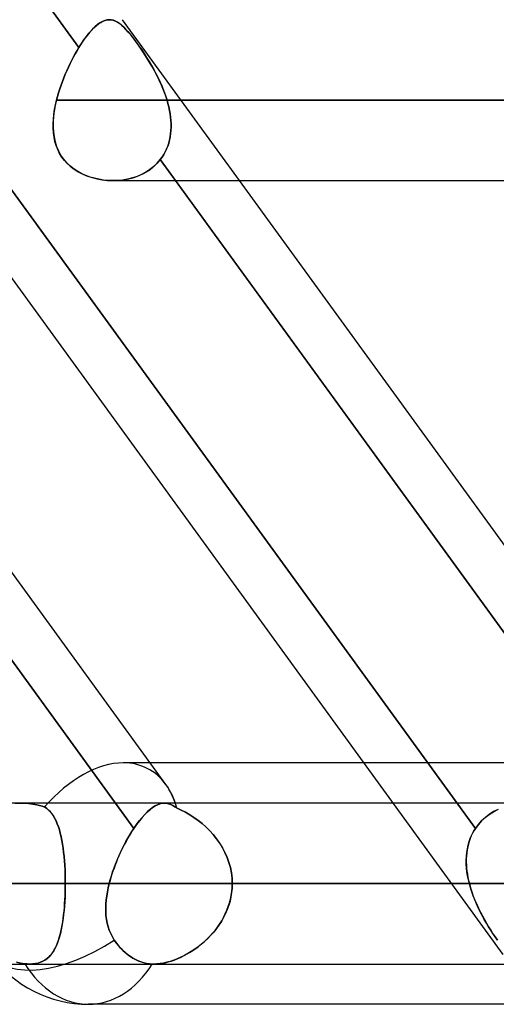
# Model space of a CAD drawing. Header units: millimetres. Extents: x -288 to 288, y -123 to 100.
# Tile 8 of 76: x -164.37 to -157.68, y -55 to -41.18. Entities that reach past the tile are written whole.
import ezdxf

# ---------------------------------------------------------------- set-up
doc = ezdxf.new("R2010")
doc.units = ezdxf.units.MM
doc.layers.add('MAIN-1', color=7, linetype='Continuous')
doc.layers.add('MAIN-2', color=7, linetype='Continuous')

msp = doc.modelspace()

# ---------------------------------------------------------------- linework, layer by layer
at = {"layer": 'MAIN-1'}
for p, q in [((-157.582, -54.301), (-173.562, -32.301)), ((-163.539, -41.566), (-170.172, -32.435)), ((-163.232, -41.213), (-163.201, -41.197)), ((-163.201, -41.197), (-163.171, -41.185)), ((-163.171, -41.185), (-163.141, -41.178)), ((-163.141, -41.178), (-163.112, -41.175)), ((-163.398, -41.366), (-163.363, -41.326)), ((-163.363, -41.326), (-163.329, -41.291)), ((-163.329, -41.291), (-163.296, -41.26)), ((-163.296, -41.26), (-163.264, -41.234)), ((-163.264, -41.234), (-163.232, -41.213)), ((-163.503, -41.51), (-163.468, -41.458)), ((-163.468, -41.458), (-163.433, -41.41)), ((-163.433, -41.41), (-163.398, -41.366)), ((-163.589, -41.653), (-163.564, -41.609)), ((-163.564, -41.609), (-163.539, -41.566)), ((-163.539, -41.566), (-163.503, -41.51)), ((-163.662, -41.792), (-163.638, -41.745)), ((-163.638, -41.745), (-163.614, -41.698)), ((-163.614, -41.698), (-163.589, -41.653)), ((-163.707, -41.891), (-163.685, -41.841)), ((-163.685, -41.841), (-163.662, -41.792)), ((-163.77, -42.044), (-163.75, -41.993)), ((-163.75, -41.993), (-163.729, -41.942)), ((-163.729, -41.942), (-163.707, -41.891)), ((-163.822, -42.2), (-163.806, -42.148)), ((-163.806, -42.148), (-163.788, -42.096)), ((-163.788, -42.096), (-163.77, -42.044)), ((-163.851, -42.305), (-163.838, -42.253)), ((-163.838, -42.253), (-163.822, -42.2)), ((-163.889, -42.504), (-163.879, -42.438)), ((-163.879, -42.438), (-163.867, -42.372)), ((-163.867, -42.372), (-163.851, -42.305)), ((-163.851, -42.305), (163.851, -42.305)), ((-163.9, -42.635), (-163.896, -42.57)), ((-163.896, -42.57), (-163.889, -42.504)), ((-163.899, -42.699), (-163.9, -42.635)), ((-163.895, -42.762), (-163.899, -42.699)), ((-163.887, -42.824), (-163.895, -42.762)), ((-163.874, -42.884), (-163.887, -42.824)), ((-163.857, -42.942), (-163.874, -42.884)), ((-163.835, -42.998), (-163.857, -42.942)), ((-163.808, -43.052), (-163.835, -42.998)), ((-163.776, -43.104), (-163.808, -43.052)), ((-163.739, -43.151), (-163.776, -43.104)), ((-163.698, -43.196), (-163.739, -43.151)), ((-163.653, -43.236), (-163.698, -43.196)), ((-163.604, -43.274), (-163.653, -43.236)), ((-163.551, -43.307), (-163.604, -43.274)), ((-163.496, -43.337), (-163.551, -43.307)), ((-163.439, -43.363), (-163.496, -43.337)), ((-163.379, -43.384), (-163.439, -43.363)), ((-163.318, -43.402), (-163.379, -43.384)), ((-163.256, -43.416), (-163.318, -43.402)), ((-162.767, -52.53), (-169.373, -43.435)), ((-162.317, -51.915), (-168.476, -43.435)), ((-163.193, -43.426), (-163.256, -43.416)), ((-163.13, -43.433), (-163.193, -43.426)), ((-163.066, -43.435), (-163.13, -43.433)), ((-163.059, -43.435), (163.059, -43.435)), ((-155.547, -52.569), (-162.181, -43.435)), ((-155.125, -51.915), (-161.285, -43.435)), ((-159.537, -51.61), (-162.538, -51.61)), ((-162.539, -52.264), (-162.504, -52.236)), ((-162.504, -52.236), (-162.469, -52.214)), ((-162.469, -52.214), (-162.434, -52.197)), ((-162.434, -52.197), (-162.401, -52.185)), ((-162.401, -52.185), (-162.368, -52.177)), ((-162.368, -52.177), (-162.336, -52.175)), ((-159.126, -52.175), (-162.336, -52.175)), ((-162.69, -52.423), (-162.651, -52.376)), ((-162.651, -52.376), (-162.613, -52.333)), ((-162.613, -52.333), (-162.576, -52.296)), ((-162.576, -52.296), (-162.539, -52.264)), ((-162.795, -52.573), (-162.767, -52.53)), ((-162.767, -52.53), (-162.728, -52.474)), ((-162.728, -52.474), (-162.69, -52.423)), ((-162.878, -52.715), (-162.851, -52.666)), ((-162.851, -52.666), (-162.823, -52.619)), ((-162.823, -52.619), (-162.795, -52.573)), ((-162.93, -52.816), (-162.904, -52.765)), ((-162.904, -52.765), (-162.878, -52.715)), ((-163.002, -52.976), (-162.979, -52.922)), ((-162.979, -52.922), (-162.955, -52.868)), ((-162.955, -52.868), (-162.93, -52.816)), ((-163.064, -53.14), (-163.045, -53.085)), ((-163.045, -53.085), (-163.024, -53.03)), ((-163.024, -53.03), (-163.002, -52.976)), ((-163.098, -53.25), (-163.082, -53.195)), ((-163.082, -53.195), (-163.064, -53.14)), ((-163.138, -53.42), (-163.126, -53.363)), ((-163.126, -53.363), (-163.113, -53.305)), ((-163.113, -53.305), (-163.098, -53.25)), ((-163.113, -53.305), (-158.305, -53.305)), ((-163.155, -53.534), (-163.147, -53.477)), ((-163.147, -53.477), (-163.138, -53.42)), ((-163.162, -53.645), (-163.159, -53.59)), ((-163.159, -53.59), (-163.155, -53.534)), ((-163.161, -53.7), (-163.162, -53.645)), ((-163.158, -53.754), (-163.161, -53.7)), ((-163.152, -53.808), (-163.158, -53.754)), ((-163.142, -53.86), (-163.152, -53.808)), ((-163.129, -53.911), (-163.142, -53.86)), ((-163.112, -53.96), (-163.129, -53.911)), ((-163.092, -54.008), (-163.112, -53.96)), ((-163.068, -54.054), (-163.092, -54.008)), ((-163.041, -54.099), (-163.068, -54.054)), ((-163.013, -54.137), (-163.041, -54.099)), ((-162.984, -54.174), (-163.013, -54.137)), ((-162.952, -54.21), (-162.984, -54.174)), ((-162.919, -54.245), (-162.952, -54.21)), ((-162.884, -54.276), (-162.919, -54.245)), ((-162.849, -54.304), (-162.884, -54.276)), ((-162.814, -54.33), (-162.849, -54.304)), ((-162.779, -54.352), (-162.814, -54.33)), ((-162.743, -54.371), (-162.779, -54.352)), ((-162.706, -54.389), (-162.743, -54.371)), ((-162.667, -54.404), (-162.706, -54.389)), ((-162.627, -54.416), (-162.667, -54.404)), ((-162.587, -54.425), (-162.627, -54.416)), ((-162.547, -54.431), (-162.587, -54.425)), ((-162.508, -54.435), (-162.547, -54.431)), ((-162.504, -54.435), (-162.508, -54.435)), ((-162.501, -54.435), (-162.504, -54.435)), ((-162.497, -54.435), (-162.501, -54.435)), ((-162.493, -54.435), (-162.497, -54.435)), ((-162.489, -54.435), (-162.493, -54.435)), ((-162.485, -54.435), (-162.489, -54.435)), ((-162.486, -54.435), (-157.474, -54.435)), ((-156.21, -55), (-163.402, -55))]:
    msp.add_line(p, q, dxfattribs=at)
msp.add_arc((-163.402, -53.305), 1.695, 215.9937, 270.0002, dxfattribs=at)
for major_axis, ratio, start_param, end_param in [((0.824, 1.617), 0.616794, -0.536537, -0.305022), ((-1.371, -0.996), 0.506681, 0.000003, 1.467775), ((0, 1.695), 0.707107, 3.141593, 3.983027)]:
    msp.add_ellipse((-163.402, -53.305), major_axis=major_axis, ratio=ratio, start_param=start_param, end_param=end_param, dxfattribs=at)
at = {"layer": 'MAIN-2'}
for p, q in [((-170.387, -32.138), (-163.539, -41.566)), ((-163.175, -41.186), (-163.208, -41.2)), ((-163.143, -41.178), (-163.175, -41.186)), ((-163.112, -41.175), (-163.143, -41.178)), ((-163.083, -41.177), (-163.112, -41.175)), ((-163.112, -41.175), (-163.087, -41.176)), ((-163.087, -41.176), (-163.061, -41.181)), ((-163.054, -41.183), (-163.083, -41.177)), ((-163.061, -41.181), (-163.036, -41.19)), ((-163.026, -41.194), (-163.054, -41.183)), ((-163.036, -41.19), (-163.011, -41.201)), ((-162.997, -41.209), (-163.026, -41.194)), ((-161.285, -43.435), (-162.927, -41.175)), ((-163.349, -41.31), (-163.386, -41.351)), ((-163.312, -41.274), (-163.349, -41.31)), ((-163.277, -41.244), (-163.312, -41.274)), ((-163.242, -41.219), (-163.277, -41.244)), ((-163.208, -41.2), (-163.242, -41.219)), ((-163.011, -41.201), (-162.985, -41.216)), ((-162.969, -41.228), (-162.997, -41.209)), ((-162.985, -41.216), (-162.96, -41.235)), ((-162.939, -41.251), (-162.969, -41.228)), ((-162.96, -41.235), (-162.933, -41.257)), ((-162.909, -41.279), (-162.939, -41.251)), ((-162.933, -41.257), (-162.906, -41.282)), ((-162.878, -41.311), (-162.909, -41.279)), ((-162.906, -41.282), (-162.878, -41.311)), ((-162.845, -41.348), (-162.878, -41.311)), ((-162.878, -41.311), (-162.849, -41.343)), ((-163.462, -41.449), (-163.5, -41.506)), ((-163.424, -41.398), (-163.462, -41.449)), ((-163.386, -41.351), (-163.424, -41.398)), ((-162.849, -41.343), (-162.819, -41.378)), ((-162.811, -41.388), (-162.845, -41.348)), ((-162.819, -41.378), (-162.788, -41.417)), ((-162.777, -41.432), (-162.811, -41.388)), ((-162.788, -41.417), (-162.757, -41.459)), ((-162.741, -41.48), (-162.777, -41.432)), ((-162.757, -41.459), (-162.724, -41.503)), ((-163.564, -41.609), (-163.589, -41.653)), ((-163.539, -41.566), (-163.564, -41.609)), ((-163.5, -41.506), (-163.539, -41.566)), ((-162.703, -41.532), (-162.741, -41.48)), ((-162.724, -41.503), (-162.69, -41.55)), ((-162.665, -41.587), (-162.703, -41.532)), ((-162.69, -41.55), (-162.656, -41.6)), ((-162.627, -41.644), (-162.665, -41.587)), ((-162.656, -41.6), (-162.622, -41.652)), ((-163.638, -41.745), (-163.662, -41.792)), ((-163.614, -41.698), (-163.638, -41.745)), ((-163.589, -41.653), (-163.614, -41.698)), ((-162.589, -41.704), (-162.627, -41.644)), ((-162.622, -41.652), (-162.587, -41.706)), ((-162.551, -41.765), (-162.589, -41.704)), ((-162.587, -41.706), (-162.554, -41.76)), ((-163.685, -41.841), (-163.707, -41.891)), ((-163.662, -41.792), (-163.685, -41.841)), ((-162.554, -41.76), (-162.52, -41.817)), ((-162.514, -41.827), (-162.551, -41.765)), ((-162.52, -41.817), (-162.488, -41.874)), ((-162.478, -41.892), (-162.514, -41.827)), ((-162.488, -41.874), (-162.457, -41.932)), ((-163.75, -41.993), (-163.77, -42.044)), ((-163.729, -41.942), (-163.75, -41.993)), ((-163.707, -41.891), (-163.729, -41.942)), ((-162.444, -41.957), (-162.478, -41.892)), ((-162.457, -41.932), (-162.426, -41.992)), ((-162.411, -42.025), (-162.444, -41.957)), ((-162.426, -41.992), (-162.397, -42.053)), ((-162.379, -42.093), (-162.411, -42.025)), ((-163.806, -42.148), (-163.822, -42.2)), ((-163.788, -42.096), (-163.806, -42.148)), ((-163.77, -42.044), (-163.788, -42.096)), ((-162.397, -42.053), (-162.37, -42.115)), ((-162.35, -42.163), (-162.379, -42.093)), ((-162.37, -42.115), (-162.345, -42.178)), ((-162.324, -42.234), (-162.35, -42.163)), ((-163.838, -42.253), (-163.851, -42.305)), ((-163.822, -42.2), (-163.838, -42.253)), ((-162.345, -42.178), (-162.322, -42.241)), ((-162.301, -42.305), (-162.324, -42.234)), ((-162.322, -42.241), (-162.301, -42.305)), ((-163.869, -42.382), (-163.883, -42.459)), ((-163.851, -42.305), (-163.869, -42.382)), ((163.851, -42.305), (-163.851, -42.305)), ((-162.301, -42.305), (-162.288, -42.353)), ((162.301, -42.305), (-162.301, -42.305)), ((-162.301, -42.305), (162.301, -42.305)), ((-162.288, -42.353), (-162.301, -42.305)), ((-162.288, -42.353), (-162.276, -42.4)), ((-162.276, -42.4), (-162.288, -42.353)), ((-162.276, -42.4), (-162.266, -42.448)), ((-162.266, -42.448), (-162.276, -42.4)), ((-163.893, -42.535), (-163.899, -42.609)), ((-163.883, -42.459), (-163.893, -42.535)), ((-162.266, -42.448), (-162.258, -42.495)), ((-162.258, -42.496), (-162.266, -42.448)), ((-162.258, -42.495), (-162.251, -42.543)), ((-162.251, -42.543), (-162.258, -42.496)), ((-162.251, -42.543), (-162.247, -42.59)), ((-162.247, -42.59), (-162.251, -42.543)), ((-163.899, -42.609), (-163.9, -42.682)), ((-163.9, -42.682), (-163.896, -42.753)), ((-162.247, -42.59), (-162.244, -42.637)), ((-162.244, -42.637), (-162.247, -42.59)), ((-162.244, -42.684), (-162.246, -42.73)), ((-162.246, -42.73), (-162.244, -42.684)), ((-162.244, -42.637), (-162.244, -42.684)), ((-162.244, -42.684), (-162.244, -42.637)), ((-163.896, -42.753), (-163.887, -42.822)), ((-163.887, -42.822), (-163.873, -42.889)), ((-162.257, -42.82), (-162.266, -42.864)), ((-162.266, -42.865), (-162.257, -42.821)), ((-162.25, -42.775), (-162.257, -42.82)), ((-162.257, -42.821), (-162.251, -42.776)), ((-162.251, -42.776), (-162.246, -42.73)), ((-162.246, -42.73), (-162.25, -42.775)), ((-163.873, -42.889), (-163.853, -42.954)), ((-163.853, -42.954), (-163.826, -43.017)), ((-162.307, -42.99), (-162.326, -43.03)), ((-162.326, -43.03), (-162.307, -42.991)), ((-162.291, -42.949), (-162.307, -42.99)), ((-162.307, -42.991), (-162.291, -42.95)), ((-162.277, -42.907), (-162.291, -42.949)), ((-162.291, -42.95), (-162.277, -42.908)), ((-162.266, -42.864), (-162.277, -42.907)), ((-162.277, -42.908), (-162.266, -42.865)), ((-169.612, -43.105), (-162.767, -52.53)), ((-157.972, -52.53), (-164.818, -43.105)), ((-164.818, -43.105), (-157.972, -52.53)), ((-163.826, -43.017), (-163.794, -43.076)), ((-163.794, -43.076), (-163.755, -43.132)), ((-163.755, -43.132), (-163.71, -43.183)), ((-162.37, -43.105), (-162.395, -43.14)), ((-162.395, -43.14), (-162.37, -43.105)), ((-162.347, -43.068), (-162.37, -43.105)), ((-162.37, -43.105), (-162.347, -43.069)), ((-162.326, -43.03), (-162.347, -43.068)), ((-162.347, -43.069), (-162.326, -43.03)), ((-163.71, -43.183), (-163.661, -43.23)), ((-163.661, -43.23), (-163.606, -43.273)), ((-162.558, -43.291), (-162.498, -43.246)), ((-162.487, -43.237), (-162.541, -43.279)), ((-162.498, -43.246), (-162.444, -43.196)), ((-162.439, -43.191), (-162.487, -43.237)), ((-162.444, -43.196), (-162.395, -43.14)), ((-162.395, -43.14), (-162.439, -43.191)), ((-162.395, -43.14), (-155.547, -52.569)), ((-162.181, -43.435), (-162.395, -43.14)), ((-163.606, -43.273), (-163.547, -43.31)), ((-163.547, -43.31), (-163.484, -43.343)), ((-163.484, -43.343), (-163.418, -43.371)), ((-163.418, -43.371), (-163.351, -43.393)), ((-163.351, -43.393), (-163.281, -43.411)), ((-162.911, -43.424), (-162.835, -43.41)), ((-162.787, -43.397), (-162.855, -43.414)), ((-162.835, -43.41), (-162.761, -43.389)), ((-162.721, -43.375), (-162.787, -43.397)), ((-162.761, -43.389), (-162.69, -43.363)), ((-162.658, -43.348), (-162.721, -43.375)), ((-162.69, -43.363), (-162.622, -43.33)), ((-162.598, -43.316), (-162.658, -43.348)), ((-162.622, -43.33), (-162.558, -43.291)), ((-162.541, -43.279), (-162.598, -43.316)), ((-163.281, -43.411), (-163.21, -43.424)), ((-163.21, -43.424), (-163.139, -43.432)), ((-163.139, -43.432), (-163.067, -43.435)), ((-163.067, -43.435), (-162.988, -43.433)), ((-162.995, -43.433), (-163.066, -43.435)), ((-162.925, -43.426), (-162.995, -43.433)), ((-162.988, -43.433), (-162.911, -43.424)), ((-162.855, -43.414), (-162.925, -43.426)), ((-162.538, -51.61), (-162.915, -51.61)), ((-155.723, -51.61), (-159.537, -51.61)), ((-164.361, -52.175), (-166.318, -52.175)), ((-164.432, -52.177), (-164.361, -52.175)), ((-164.361, -52.175), (-164.432, -52.177)), ((-164.361, -52.175), (-164.302, -52.177)), ((-164.302, -52.177), (-164.361, -52.175)), ((-162.336, -52.175), (-164.361, -52.175)), ((-164.302, -52.177), (-164.243, -52.181)), ((-164.243, -52.181), (-164.302, -52.177)), ((-164.243, -52.181), (-164.186, -52.189)), ((-164.186, -52.189), (-164.243, -52.181)), ((-164.186, -52.189), (-164.129, -52.199)), ((-164.129, -52.2), (-164.186, -52.189)), ((-164.129, -52.199), (-164.074, -52.213)), ((-164.073, -52.213), (-164.129, -52.2)), ((-164.074, -52.213), (-164.019, -52.229)), ((-164.019, -52.229), (-164.073, -52.213)), ((-164.019, -52.229), (-163.99, -52.249)), ((-163.99, -52.249), (-164.019, -52.229)), ((-163.99, -52.249), (-163.964, -52.272)), ((-163.963, -52.272), (-163.99, -52.249)), ((-162.503, -52.236), (-162.539, -52.263)), ((-162.468, -52.214), (-162.503, -52.236)), ((-162.434, -52.197), (-162.468, -52.214)), ((-162.401, -52.185), (-162.434, -52.197)), ((-162.368, -52.177), (-162.401, -52.185)), ((-162.336, -52.175), (-162.368, -52.177)), ((-162.307, -52.177), (-162.336, -52.175)), ((-162.336, -52.175), (-162.307, -52.177)), ((-162.277, -52.183), (-162.307, -52.177)), ((-162.307, -52.177), (-162.278, -52.183)), ((-162.278, -52.183), (-162.249, -52.193)), ((-162.248, -52.194), (-162.277, -52.183)), ((-162.249, -52.193), (-162.22, -52.207)), ((-162.22, -52.208), (-162.248, -52.194)), ((-162.22, -52.207), (-162.191, -52.225)), ((-162.191, -52.226), (-162.22, -52.208)), ((-162.191, -52.225), (-162.161, -52.248)), ((-162.161, -52.248), (-162.191, -52.226)), ((-162.101, -52.274), (-162.161, -52.248)), ((-162.161, -52.248), (-162.102, -52.274)), ((-157.235, -52.175), (-159.126, -52.175)), ((-163.964, -52.272), (-163.939, -52.297)), ((-163.938, -52.298), (-163.963, -52.272)), ((-163.939, -52.297), (-163.916, -52.325)), ((-163.915, -52.326), (-163.938, -52.298)), ((-163.916, -52.325), (-163.895, -52.356)), ((-163.894, -52.357), (-163.915, -52.326)), ((-163.895, -52.356), (-163.876, -52.389)), ((-163.875, -52.39), (-163.894, -52.357)), ((-163.876, -52.389), (-163.858, -52.426)), ((-163.857, -52.427), (-163.875, -52.39)), ((-162.651, -52.375), (-162.689, -52.422)), ((-162.613, -52.333), (-162.651, -52.375)), ((-162.575, -52.295), (-162.613, -52.333)), ((-162.539, -52.263), (-162.575, -52.295)), ((-162.102, -52.274), (-162.042, -52.304)), ((-162.041, -52.304), (-162.101, -52.274)), ((-162.042, -52.304), (-161.983, -52.338)), ((-161.982, -52.338), (-162.041, -52.304)), ((-161.983, -52.338), (-161.924, -52.375)), ((-161.924, -52.376), (-161.982, -52.338)), ((-161.924, -52.375), (-161.866, -52.417)), ((-161.866, -52.417), (-161.924, -52.376)), ((-157.833, -52.375), (-157.885, -52.422)), ((-157.885, -52.423), (-157.834, -52.376)), ((-157.834, -52.376), (-157.778, -52.333)), ((-157.778, -52.333), (-157.833, -52.375)), ((-157.718, -52.295), (-157.778, -52.333)), ((-157.778, -52.333), (-157.719, -52.296)), ((-157.719, -52.296), (-157.656, -52.264)), ((-157.655, -52.263), (-157.718, -52.295)), ((-163.858, -52.426), (-163.841, -52.465)), ((-163.841, -52.466), (-163.857, -52.427)), ((-163.841, -52.465), (-163.826, -52.506)), ((-163.825, -52.507), (-163.841, -52.466)), ((-163.826, -52.506), (-163.812, -52.551)), ((-163.811, -52.551), (-163.825, -52.507)), ((-162.767, -52.53), (-162.789, -52.564)), ((-162.728, -52.474), (-162.767, -52.53)), ((-162.689, -52.422), (-162.728, -52.474)), ((-161.81, -52.462), (-161.866, -52.417)), ((-161.866, -52.417), (-161.81, -52.462)), ((-161.755, -52.51), (-161.81, -52.462)), ((-161.81, -52.462), (-161.755, -52.51)), ((-161.702, -52.562), (-161.755, -52.51)), ((-161.755, -52.51), (-161.702, -52.562)), ((-157.999, -52.573), (-157.972, -52.53)), ((-157.972, -52.53), (-157.994, -52.564)), ((-157.972, -52.53), (-157.931, -52.474)), ((-157.931, -52.474), (-157.972, -52.53)), ((-157.885, -52.422), (-157.931, -52.474)), ((-157.931, -52.474), (-157.885, -52.423)), ((-163.812, -52.551), (-163.799, -52.597)), ((-163.799, -52.598), (-163.811, -52.551)), ((-163.799, -52.597), (-163.787, -52.646)), ((-163.787, -52.647), (-163.799, -52.598)), ((-163.787, -52.646), (-163.777, -52.698)), ((-163.777, -52.699), (-163.787, -52.647)), ((-162.855, -52.673), (-162.876, -52.712)), ((-162.833, -52.636), (-162.855, -52.673)), ((-162.811, -52.599), (-162.833, -52.636)), ((-162.789, -52.564), (-162.811, -52.599)), ((-161.652, -52.618), (-161.702, -52.562)), ((-161.702, -52.562), (-161.652, -52.618)), ((-161.605, -52.676), (-161.652, -52.618)), ((-161.652, -52.618), (-161.606, -52.676)), ((-158.061, -52.715), (-158.044, -52.666)), ((-158.047, -52.673), (-158.06, -52.712)), ((-158.031, -52.636), (-158.047, -52.673)), ((-158.044, -52.666), (-158.023, -52.619)), ((-158.013, -52.599), (-158.031, -52.636)), ((-158.023, -52.619), (-157.999, -52.573)), ((-157.994, -52.564), (-158.013, -52.599)), ((-163.777, -52.698), (-163.768, -52.751)), ((-163.768, -52.752), (-163.777, -52.699)), ((-163.768, -52.751), (-163.76, -52.806)), ((-163.759, -52.808), (-163.768, -52.752)), ((-163.76, -52.806), (-163.752, -52.864)), ((-163.752, -52.865), (-163.759, -52.808)), ((-162.918, -52.791), (-162.938, -52.832)), ((-162.897, -52.751), (-162.918, -52.791)), ((-162.876, -52.712), (-162.897, -52.751)), ((-161.606, -52.676), (-161.563, -52.737)), ((-161.562, -52.738), (-161.605, -52.676)), ((-161.563, -52.737), (-161.523, -52.801)), ((-161.523, -52.802), (-161.562, -52.738)), ((-161.523, -52.801), (-161.488, -52.868)), ((-161.488, -52.869), (-161.523, -52.802)), ((-158.081, -52.791), (-158.089, -52.832)), ((-158.086, -52.816), (-158.075, -52.765)), ((-158.072, -52.751), (-158.081, -52.791)), ((-158.075, -52.765), (-158.061, -52.715)), ((-158.06, -52.712), (-158.072, -52.751)), ((-163.752, -52.864), (-163.746, -52.923)), ((-163.746, -52.925), (-163.752, -52.865)), ((-163.746, -52.923), (-163.741, -52.984)), ((-163.741, -52.986), (-163.746, -52.925)), ((-162.976, -52.915), (-162.995, -52.958)), ((-162.957, -52.873), (-162.976, -52.915)), ((-162.938, -52.832), (-162.957, -52.873)), ((-161.488, -52.868), (-161.458, -52.937)), ((-161.458, -52.938), (-161.488, -52.869)), ((-161.458, -52.937), (-161.432, -53.008)), ((-161.432, -53.009), (-161.458, -52.938)), ((-158.099, -52.915), (-158.101, -52.958)), ((-158.101, -52.976), (-158.099, -52.922)), ((-158.099, -52.922), (-158.094, -52.868)), ((-158.095, -52.873), (-158.099, -52.915)), ((-158.089, -52.832), (-158.095, -52.873)), ((-158.094, -52.868), (-158.086, -52.816)), ((-163.741, -52.984), (-163.737, -53.047)), ((-163.736, -53.048), (-163.741, -52.986)), ((-163.737, -53.047), (-163.733, -53.11)), ((-163.733, -53.111), (-163.736, -53.048)), ((-163.045, -53.087), (-163.061, -53.13)), ((-163.029, -53.044), (-163.045, -53.087)), ((-163.012, -53.001), (-163.029, -53.044)), ((-162.995, -52.958), (-163.012, -53.001)), ((-161.432, -53.008), (-161.412, -53.08)), ((-161.412, -53.081), (-161.432, -53.009)), ((-161.412, -53.08), (-161.398, -53.154)), ((-161.398, -53.155), (-161.412, -53.081)), ((-158.101, -52.958), (-158.101, -53.001)), ((-158.101, -53.03), (-158.101, -52.976)), ((-158.101, -53.001), (-158.1, -53.044)), ((-158.097, -53.085), (-158.101, -53.03)), ((-158.1, -53.044), (-158.097, -53.087)), ((-158.091, -53.14), (-158.097, -53.085)), ((-158.097, -53.087), (-158.092, -53.13)), ((-163.733, -53.11), (-163.731, -53.174)), ((-163.731, -53.175), (-163.733, -53.111)), ((-163.731, -53.174), (-163.729, -53.239)), ((-163.729, -53.24), (-163.731, -53.175)), ((-163.089, -53.218), (-163.101, -53.261)), ((-163.075, -53.174), (-163.089, -53.218)), ((-163.061, -53.13), (-163.075, -53.174)), ((-161.398, -53.154), (-161.389, -53.229)), ((-161.389, -53.23), (-161.398, -53.155)), ((-158.092, -53.13), (-158.086, -53.174)), ((-158.082, -53.195), (-158.091, -53.14)), ((-158.086, -53.174), (-158.078, -53.218)), ((-158.071, -53.25), (-158.082, -53.195)), ((-158.078, -53.218), (-158.069, -53.261)), ((-163.729, -53.305), (-224.87, -53.305)), ((-224.87, -53.305), (-163.729, -53.305)), ((-209.502, -53.305), (-152.857, -53.305)), ((-152.857, -53.305), (-209.502, -53.305)), ((-151.258, -53.305), (-207.242, -53.305)), ((-207.242, -53.305), (-151.258, -53.305)), ((-191.874, -53.305), (-140.385, -53.305)), ((-140.385, -53.305), (-191.874, -53.305)), ((-138.786, -53.305), (-189.614, -53.305)), ((-189.614, -53.305), (-138.786, -53.305)), ((-174.246, -53.305), (-127.911, -53.305)), ((-127.911, -53.305), (-174.246, -53.305)), ((-126.312, -53.305), (-171.986, -53.305)), ((-171.986, -53.305), (-126.312, -53.305)), ((-163.73, -53.419), (-163.729, -53.362)), ((-163.729, -53.239), (-163.729, -53.305)), ((-163.729, -53.305), (-163.729, -53.24)), ((-163.729, -53.362), (-163.729, -53.305)), ((-163.729, -53.305), (-163.729, -53.369)), ((-152.857, -53.305), (-163.729, -53.305)), ((-163.729, -53.305), (-152.857, -53.305)), ((-163.127, -53.364), (-163.138, -53.422)), ((-163.113, -53.305), (-163.127, -53.364)), ((-163.101, -53.261), (-163.113, -53.305)), ((-158.058, -53.305), (-163.113, -53.305)), ((-161.392, -53.415), (-161.388, -53.36)), ((-161.389, -53.229), (-161.386, -53.305)), ((-161.386, -53.305), (-161.389, -53.23)), ((-161.386, -53.305), (-161.388, -53.367)), ((-161.388, -53.36), (-161.386, -53.305)), ((-156.592, -53.305), (-161.386, -53.305)), ((-161.386, -53.305), (-156.592, -53.305)), ((-161.386, -53.305), (-150.518, -53.305)), ((-150.518, -53.305), (-161.386, -53.305)), ((-158.305, -53.305), (-158.058, -53.305)), ((-158.058, -53.305), (-158.071, -53.25)), ((-158.069, -53.261), (-158.058, -53.305)), ((-158.058, -53.305), (-158.041, -53.364)), ((-158.042, -53.363), (-158.058, -53.305)), ((-158.023, -53.42), (-158.042, -53.363)), ((-158.041, -53.364), (-158.023, -53.422)), ((-163.733, -53.497), (-163.736, -53.559)), ((-163.735, -53.531), (-163.732, -53.475)), ((-163.731, -53.433), (-163.733, -53.497)), ((-163.732, -53.475), (-163.73, -53.419)), ((-163.729, -53.369), (-163.731, -53.433)), ((-163.148, -53.48), (-163.155, -53.537)), ((-163.138, -53.422), (-163.148, -53.48)), ((-161.404, -53.49), (-161.417, -53.55)), ((-161.411, -53.523), (-161.4, -53.469)), ((-161.394, -53.429), (-161.404, -53.49)), ((-161.4, -53.469), (-161.392, -53.415)), ((-161.388, -53.367), (-161.394, -53.429)), ((-158.003, -53.477), (-158.023, -53.42)), ((-158.023, -53.422), (-158.002, -53.48)), ((-157.981, -53.534), (-158.003, -53.477)), ((-158.002, -53.48), (-157.98, -53.537)), ((-163.747, -53.693), (-163.742, -53.64)), ((-163.74, -53.621), (-163.746, -53.681)), ((-163.742, -53.64), (-163.738, -53.586)), ((-163.736, -53.559), (-163.74, -53.621)), ((-163.738, -53.586), (-163.735, -53.531)), ((-163.16, -53.594), (-163.162, -53.649)), ((-163.155, -53.537), (-163.16, -53.594)), ((-161.461, -53.68), (-161.441, -53.628)), ((-161.435, -53.609), (-161.456, -53.668)), ((-161.441, -53.628), (-161.425, -53.576)), ((-161.417, -53.55), (-161.435, -53.609)), ((-161.425, -53.576), (-161.411, -53.523)), ((-157.957, -53.59), (-157.981, -53.534)), ((-157.98, -53.537), (-157.955, -53.594)), ((-157.932, -53.645), (-157.957, -53.59)), ((-157.955, -53.594), (-157.93, -53.649)), ((-163.752, -53.74), (-163.759, -53.797)), ((-163.758, -53.795), (-163.752, -53.744)), ((-163.746, -53.681), (-163.752, -53.74)), ((-163.752, -53.744), (-163.747, -53.693)), ((-163.162, -53.649), (-163.161, -53.704)), ((-163.161, -53.704), (-163.158, -53.758)), ((-163.158, -53.758), (-163.151, -53.81)), ((-161.48, -53.725), (-161.508, -53.781)), ((-161.507, -53.779), (-161.483, -53.73)), ((-161.483, -53.73), (-161.461, -53.68)), ((-161.456, -53.668), (-161.48, -53.725)), ((-157.905, -53.7), (-157.932, -53.645)), ((-157.93, -53.649), (-157.903, -53.704)), ((-157.877, -53.754), (-157.905, -53.7)), ((-157.903, -53.704), (-157.875, -53.758)), ((-157.848, -53.808), (-157.877, -53.754)), ((-157.875, -53.758), (-157.847, -53.81)), ((-163.776, -53.905), (-163.786, -53.956)), ((-163.782, -53.936), (-163.773, -53.891)), ((-163.767, -53.852), (-163.776, -53.905)), ((-163.773, -53.891), (-163.765, -53.843)), ((-163.759, -53.797), (-163.767, -53.852)), ((-163.765, -53.843), (-163.758, -53.795)), ((-163.151, -53.81), (-163.141, -53.862)), ((-163.141, -53.862), (-163.128, -53.912)), ((-163.128, -53.912), (-163.112, -53.961)), ((-161.572, -53.887), (-161.608, -53.937)), ((-161.594, -53.918), (-161.563, -53.873)), ((-161.538, -53.835), (-161.572, -53.887)), ((-161.563, -53.873), (-161.534, -53.827)), ((-161.508, -53.781), (-161.538, -53.835)), ((-161.534, -53.827), (-161.507, -53.779)), ((-157.818, -53.86), (-157.848, -53.808)), ((-157.847, -53.81), (-157.817, -53.862)), ((-157.788, -53.911), (-157.818, -53.86)), ((-157.817, -53.862), (-157.787, -53.912)), ((-157.757, -53.96), (-157.788, -53.911)), ((-157.787, -53.912), (-157.757, -53.961)), ((-163.81, -54.052), (-163.823, -54.096)), ((-163.813, -54.063), (-163.801, -54.022)), ((-163.797, -54.005), (-163.81, -54.052)), ((-163.801, -54.022), (-163.791, -53.98)), ((-163.786, -53.956), (-163.797, -54.005)), ((-163.791, -53.98), (-163.782, -53.936)), ((-163.112, -53.961), (-163.092, -54.009)), ((-163.092, -54.009), (-163.068, -54.054)), ((-163.068, -54.054), (-163.041, -54.099)), ((-161.736, -54.082), (-161.698, -54.043)), ((-161.687, -54.031), (-161.73, -54.075)), ((-161.698, -54.043), (-161.662, -54.003)), ((-161.646, -53.985), (-161.687, -54.031)), ((-161.662, -54.003), (-161.627, -53.962)), ((-161.608, -53.937), (-161.646, -53.985)), ((-161.627, -53.962), (-161.594, -53.918)), ((-157.726, -54.008), (-157.757, -53.96)), ((-157.757, -53.961), (-157.726, -54.009)), ((-157.695, -54.054), (-157.726, -54.008)), ((-157.726, -54.009), (-157.695, -54.054)), ((-157.695, -54.054), (-157.664, -54.099)), ((-157.664, -54.099), (-157.695, -54.054)), ((-163.854, -54.176), (-163.871, -54.213)), ((-163.867, -54.205), (-163.852, -54.172)), ((-163.838, -54.138), (-163.854, -54.176)), ((-163.852, -54.172), (-163.838, -54.138)), ((-163.823, -54.096), (-163.838, -54.138)), ((-163.838, -54.138), (-163.825, -54.101)), ((-163.825, -54.101), (-163.813, -54.063)), ((-163.041, -54.099), (-163.019, -54.129)), ((-163.019, -54.129), (-162.996, -54.159)), ((-162.996, -54.159), (-162.972, -54.188)), ((-162.972, -54.188), (-162.947, -54.216)), ((-161.866, -54.193), (-161.913, -54.227)), ((-161.899, -54.217), (-161.857, -54.186)), ((-161.819, -54.156), (-161.866, -54.193)), ((-161.857, -54.186), (-161.816, -54.153)), ((-161.774, -54.117), (-161.819, -54.156)), ((-161.816, -54.153), (-161.775, -54.118)), ((-161.775, -54.118), (-161.736, -54.082)), ((-161.73, -54.075), (-161.774, -54.117)), ((-163.957, -54.332), (-163.983, -54.355)), ((-163.961, -54.336), (-163.94, -54.314)), ((-163.933, -54.306), (-163.957, -54.332)), ((-163.94, -54.314), (-163.92, -54.29)), ((-163.911, -54.278), (-163.933, -54.306)), ((-163.92, -54.29), (-163.901, -54.264)), ((-163.89, -54.247), (-163.911, -54.278)), ((-163.901, -54.264), (-163.884, -54.235)), ((-163.871, -54.213), (-163.89, -54.247)), ((-163.884, -54.235), (-163.867, -54.205)), ((-162.947, -54.216), (-162.921, -54.243)), ((-162.921, -54.243), (-162.894, -54.268)), ((-162.894, -54.268), (-162.866, -54.291)), ((-162.866, -54.291), (-162.838, -54.313)), ((-162.838, -54.313), (-162.81, -54.332)), ((-162.114, -54.342), (-162.071, -54.321)), ((-162.058, -54.315), (-162.108, -54.339)), ((-162.071, -54.321), (-162.027, -54.298)), ((-162.009, -54.288), (-162.058, -54.315)), ((-162.027, -54.298), (-161.984, -54.273)), ((-161.961, -54.259), (-162.009, -54.288)), ((-161.984, -54.273), (-161.941, -54.246)), ((-161.913, -54.227), (-161.961, -54.259)), ((-161.941, -54.246), (-161.899, -54.217)), ((-164.665, -54.435), (-164.232, -54.435)), ((-164.415, -54.408), (-164.356, -54.423)), ((-164.356, -54.423), (-164.415, -54.408)), ((-164.356, -54.423), (-164.297, -54.431)), ((-164.297, -54.431), (-164.356, -54.423)), ((-164.297, -54.431), (-164.286, -54.433)), ((-164.286, -54.433), (-164.297, -54.431)), ((-164.286, -54.433), (-164.275, -54.433)), ((-164.275, -54.433), (-164.286, -54.433)), ((-164.275, -54.433), (-164.264, -54.434)), ((-164.264, -54.434), (-164.275, -54.433)), ((-164.264, -54.434), (-164.253, -54.435)), ((-164.253, -54.435), (-164.264, -54.434)), ((-164.253, -54.435), (-164.242, -54.435)), ((-164.242, -54.435), (-164.253, -54.435)), ((-164.242, -54.435), (-164.231, -54.435)), ((-164.231, -54.435), (-164.242, -54.435)), ((-164.232, -54.435), (-162.486, -54.435)), ((-164.189, -54.433), (-164.231, -54.435)), ((-164.231, -54.435), (-164.194, -54.434)), ((-164.194, -54.434), (-164.159, -54.43)), ((-164.148, -54.428), (-164.189, -54.433)), ((-164.159, -54.43), (-164.125, -54.424)), ((-164.11, -54.42), (-164.148, -54.428)), ((-164.125, -54.424), (-164.093, -54.415)), ((-164.075, -54.408), (-164.11, -54.42)), ((-164.093, -54.415), (-164.063, -54.403)), ((-164.042, -54.393), (-164.075, -54.408)), ((-164.063, -54.403), (-164.035, -54.39)), ((-164.011, -54.376), (-164.042, -54.393)), ((-164.035, -54.39), (-164.009, -54.374)), ((-163.983, -54.355), (-164.011, -54.376)), ((-164.009, -54.374), (-163.984, -54.356)), ((-163.984, -54.356), (-163.961, -54.336)), ((-162.81, -54.332), (-162.783, -54.35)), ((-162.783, -54.35), (-162.755, -54.365)), ((-162.755, -54.365), (-162.726, -54.38)), ((-162.726, -54.38), (-162.696, -54.393)), ((-162.696, -54.393), (-162.665, -54.405)), ((-162.665, -54.405), (-162.633, -54.415)), ((-162.633, -54.415), (-162.602, -54.422)), ((-162.602, -54.422), (-162.57, -54.428)), ((-162.57, -54.428), (-162.539, -54.432)), ((-162.539, -54.432), (-162.508, -54.435)), ((-162.508, -54.435), (-162.504, -54.435)), ((-162.504, -54.435), (-162.501, -54.435)), ((-162.501, -54.435), (-162.497, -54.435)), ((-162.497, -54.435), (-162.493, -54.435)), ((-162.493, -54.435), (-162.489, -54.435)), ((-162.489, -54.435), (-162.485, -54.435)), ((-162.443, -54.433), (-162.485, -54.435)), ((-162.485, -54.435), (-162.448, -54.434)), ((-162.448, -54.434), (-162.409, -54.43)), ((-162.398, -54.429), (-162.443, -54.433)), ((-162.409, -54.43), (-162.369, -54.424)), ((-162.352, -54.421), (-162.398, -54.429)), ((-162.369, -54.424), (-162.328, -54.416)), ((-162.304, -54.41), (-162.352, -54.421)), ((-162.328, -54.416), (-162.286, -54.405)), ((-162.256, -54.397), (-162.304, -54.41)), ((-162.286, -54.405), (-162.243, -54.393)), ((-162.206, -54.38), (-162.256, -54.397)), ((-162.243, -54.393), (-162.2, -54.378)), ((-162.157, -54.361), (-162.206, -54.38)), ((-162.2, -54.378), (-162.157, -54.361)), ((-162.108, -54.339), (-162.157, -54.361)), ((-162.157, -54.361), (-162.114, -54.342))]:
    msp.add_line(p, q, dxfattribs=at)
for major_axis, ratio, start_param, end_param in [((0.824, 1.617), 0.616794, 0.304597, 1.187886), ((0.824, 1.617), 0.616794, 0.304597, 1.187886), ((0.824, 1.617), 0.616794, -0.305022, 0.304597), ((0.824, 1.617), 0.616794, -0.305022, 0.304597), ((0.824, 1.617), 0.616794, -0.592583, -0.305022), ((0.824, 1.617), 0.616794, -0.592583, -0.536537), ((-1.371, -0.996), 0.506681, 0.000003, 1.467775), ((0, 1.695), 0.707107, 2.297734, 3.141593), ((0, 1.695), 0.707107, 2.297734, 3.141593), ((0, 1.695), 0.707107, -3.141593, -2.300159)]:
    msp.add_ellipse((-163.402, -53.305), major_axis=major_axis, ratio=ratio, start_param=start_param, end_param=end_param, dxfattribs=at)

doc.saveas('drawing.dxf')
